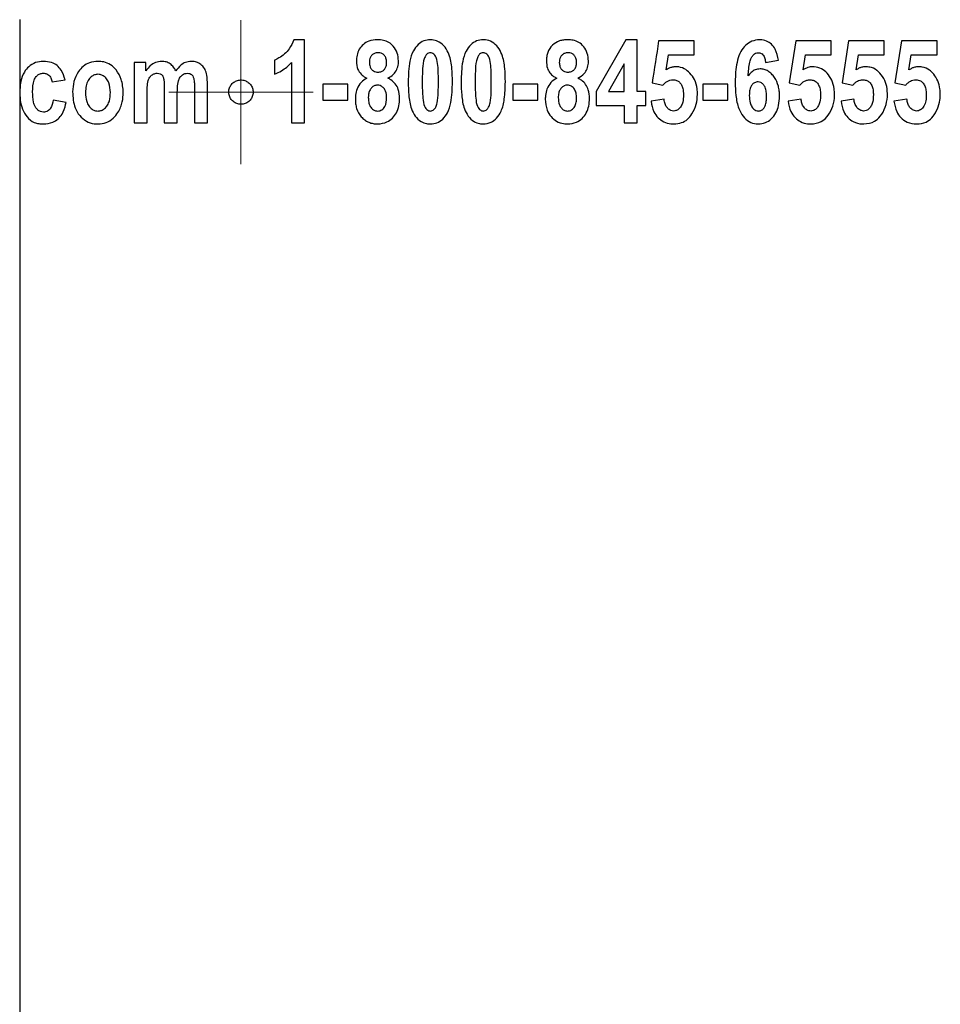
# Model space of a CAD drawing. Header units: millimetres. Extents: x 51 to 2966, y 67 to 3970.
# Tile 7 of 88: x 651 to 690, y 1628 to 1669. Entities that reach past the tile are written whole.
import ezdxf

# ---------------------------------------------------------------- set-up
doc = ezdxf.new("R2010")
doc.units = ezdxf.units.MM

# ---------------------------------------------------------------- blocks, each defined once
blk = doc.blocks.new('SW_CENTERMARKSYMBOL_0')
at = {"color": 0, "linetype": 'Continuous', "lineweight": 18}
for p, q in [((0, 2.5), (0, 3.008)), ((0, 0), (0, 2.5)), ((-2.5, 0), (-3.008, 0)), ((0, 0), (-2.5, 0)), ((0, 0), (0, -2.5)), ((0, 0), (2.5, 0)), ((2.5, 0), (3.008, 0)), ((0, -2.5), (0, -3.008))]:
    blk.add_line(p, q, dxfattribs=at)

msp = doc.modelspace()

# ---------------------------------------------------------------- linework, layer by layer
at = {"color": 7, "linetype": 'Continuous', "lineweight": 25}
for p, q in [((651.303, 1666.183), (651.303, 1668.903)), ((663.168, 1668.051), (662.724, 1668.051)), ((663.168, 1664.584), (663.168, 1668.051)), ((676.567, 1668.051), (675.326, 1665.888)), ((677.037, 1668.051), (676.567, 1668.051)), ((677.037, 1665.89), (677.037, 1668.051)), ((679.424, 1668.006), (677.938, 1668.006)), ((679.424, 1667.421), (679.424, 1668.006)), ((683.657, 1668.006), (683.386, 1666.25)), ((685.143, 1668.006), (683.657, 1668.006)), ((685.143, 1667.421), (685.143, 1668.006)), ((685.863, 1668.006), (685.593, 1666.25)), ((687.349, 1668.006), (685.863, 1668.006)), ((687.349, 1667.421), (687.349, 1668.006)), ((688.069, 1668.006), (687.799, 1666.25)), ((689.555, 1668.006), (688.069, 1668.006)), ((689.555, 1667.421), (689.555, 1668.006)), ((678.252, 1666.795), (678.348, 1667.421)), ((678.348, 1667.421), (679.424, 1667.421)), ((683.97, 1666.795), (684.067, 1667.421)), ((684.067, 1667.421), (685.143, 1667.421)), ((686.177, 1666.795), (686.273, 1667.421)), ((686.273, 1667.421), (687.349, 1667.421)), ((688.383, 1666.795), (688.48, 1667.421)), ((688.48, 1667.421), (689.555, 1667.421)), ((656.549, 1667.105), (656.054, 1667.105)), ((656.054, 1667.105), (656.054, 1664.584)), ((656.549, 1666.761), (656.549, 1667.105)), ((661.908, 1667.196), (661.908, 1666.61)), ((662.628, 1667.105), (662.628, 1664.584)), ((676.497, 1667.054), (675.841, 1665.89)), ((676.497, 1665.89), (676.497, 1667.054)), ((682.396, 1667.105), (682.936, 1667.196)), ((651.303, 1666.183), (651.281, 1665.838)), ((651.303, 1665.528), (651.303, 1666.183)), ((652.632, 1666.295), (653.172, 1666.385)), ((659.116, 1664.584), (659.116, 1666.189)), ((664.97, 1666.205), (663.934, 1666.205)), ((663.934, 1666.205), (663.934, 1665.529)), ((664.97, 1665.529), (664.97, 1666.205)), ((671.859, 1666.205), (671.859, 1665.529)), ((672.895, 1666.205), (671.859, 1666.205)), ((672.895, 1665.529), (672.895, 1666.205)), ((677.668, 1666.25), (678.117, 1666.16)), ((679.784, 1666.205), (679.784, 1665.529)), ((680.82, 1665.529), (680.82, 1666.205)), ((683.386, 1666.25), (683.835, 1666.16)), ((685.593, 1666.25), (686.042, 1666.16)), ((687.799, 1666.25), (688.248, 1666.16)), ((651.281, 1665.838), (651.303, 1665.528)), ((656.594, 1664.584), (656.594, 1665.811)), ((657.315, 1665.968), (657.315, 1664.584)), ((657.855, 1664.584), (657.855, 1665.797)), ((658.575, 1666.028), (658.575, 1664.584)), ((675.326, 1665.888), (675.326, 1665.304)), ((675.841, 1665.89), (676.497, 1665.89)), ((677.398, 1665.89), (677.037, 1665.89)), ((677.398, 1665.304), (677.398, 1665.89)), ((651.303, 1567.09), (651.303, 1665.528)), ((653.217, 1665.439), (652.677, 1665.529)), ((663.934, 1665.529), (664.97, 1665.529)), ((671.859, 1665.529), (672.895, 1665.529)), ((675.326, 1665.304), (676.497, 1665.304)), ((676.497, 1665.304), (676.497, 1664.584)), ((677.037, 1665.304), (677.398, 1665.304)), ((677.037, 1664.584), (677.037, 1665.304)), ((678.163, 1665.575), (677.623, 1665.484)), ((679.784, 1665.529), (680.82, 1665.529)), ((683.882, 1665.575), (683.341, 1665.484)), ((686.088, 1665.575), (685.548, 1665.484)), ((688.295, 1665.575), (687.754, 1665.484)), ((656.054, 1664.584), (656.594, 1664.584)), ((657.315, 1664.584), (657.855, 1664.584)), ((658.575, 1664.584), (659.116, 1664.584)), ((662.628, 1664.584), (663.168, 1664.584)), ((676.497, 1664.584), (677.037, 1664.584))]:
    msp.add_line(p, q, dxfattribs=at)
for points, knots in [([(662.724, 1668.051), (662.666, 1667.921), (662.528, 1667.614), (662.208, 1667.339), (661.972, 1667.226), (661.908, 1667.196)], [0, 0, 0, 0, 0.347794, 0.822511, 1, 1, 1, 1]), ([(666.21, 1668.051), (666.085, 1668.042), (665.874, 1668.025), (665.609, 1667.868), (665.436, 1667.662), (665.343, 1667.414), (665.334, 1667.243), (665.33, 1667.162)], [0, 0, 0, 0, 0.268767, 0.455634, 0.64271, 0.829265, 1, 1, 1, 1]), ([(667.086, 1667.166), (667.076, 1667.279), (667.057, 1667.505), (666.899, 1667.776), (666.691, 1667.953), (666.458, 1668.039), (666.294, 1668.047), (666.21, 1668.051)], [0, 0, 0, 0, 0.234703, 0.471369, 0.644086, 0.816499, 1, 1, 1, 1]), ([(668.413, 1668.051), (668.32, 1668.042), (668.134, 1668.025), (667.881, 1667.853), (667.666, 1667.565), (667.51, 1667.029), (667.499, 1666.59), (667.491, 1666.301)], [0, 0, 0, 0, 0.13003, 0.261398, 0.409666, 0.611773, 1, 1, 1, 1]), ([(669.337, 1666.294), (669.333, 1666.479), (669.324, 1666.867), (669.242, 1667.369), (669.043, 1667.749), (668.816, 1667.958), (668.588, 1668.043), (668.46, 1668.049), (668.413, 1668.051)], [0, 0, 0, 0, 0.247052, 0.518387, 0.668626, 0.819529, 0.934685, 1, 1, 1, 1]), ([(670.619, 1668.051), (670.525, 1668.042), (670.336, 1668.024), (670.081, 1667.848), (669.867, 1667.554), (669.716, 1667.02), (669.705, 1666.584), (669.698, 1666.301)], [0, 0, 0, 0, 0.1332857, 0.2679684, 0.4166237, 0.620475, 1, 1, 1, 1]), ([(671.544, 1666.294), (671.54, 1666.479), (671.531, 1666.868), (671.448, 1667.37), (671.249, 1667.75), (671.01, 1667.97), (670.779, 1668.045), (670.651, 1668.05), (670.619, 1668.051)], [0, 0, 0, 0, 0.245877, 0.516348, 0.666895, 0.818046, 0.955543, 1, 1, 1, 1]), ([(674.135, 1668.051), (674.079, 1668.05), (674.023, 1668.048), (673.912, 1668.032), (673.857, 1668.02), (673.695, 1667.965), (673.593, 1667.906), (673.423, 1667.742), (673.354, 1667.638), (673.293, 1667.467), (673.278, 1667.406), (673.259, 1667.285), (673.256, 1667.223), (673.255, 1667.162)], [0, 0, 0, 0, 0.125, 0.125, 0.25, 0.25, 0.5, 0.5, 0.75, 0.75, 0.875, 0.875, 1, 1, 1, 1]), ([(675.011, 1667.166), (675.002, 1667.274), (674.984, 1667.491), (674.832, 1667.767), (674.619, 1667.954), (674.377, 1668.04), (674.215, 1668.047), (674.135, 1668.051)], [0, 0, 0, 0, 0.218083, 0.437595, 0.638688, 0.822092, 1, 1, 1, 1]), ([(682.149, 1668.051), (682.039, 1668.04), (681.832, 1668.02), (681.56, 1667.829), (681.349, 1667.557), (681.175, 1667.073), (681.138, 1666.628), (681.135, 1666.317), (681.135, 1666.275)], [0, 0, 0, 0, 0.162713, 0.30811, 0.453003, 0.613684, 0.94785, 1, 1, 1, 1]), ([(682.936, 1667.196), (682.904, 1667.357), (682.853, 1667.613), (682.651, 1667.876), (682.435, 1668.014), (682.259, 1668.048), (682.161, 1668.051), (682.149, 1668.051)], [0, 0, 0, 0, 0.346732, 0.54836, 0.749679, 0.968637, 1, 1, 1, 1]), ([(666.235, 1667.511), (666.183, 1667.506), (666.091, 1667.497), (665.981, 1667.421), (665.91, 1667.327), (665.875, 1667.218), (665.872, 1667.145), (665.87, 1667.109)], [0, 0, 0, 0, 0.262315, 0.453823, 0.645561, 0.828087, 1, 1, 1, 1]), ([(666.591, 1667.109), (666.586, 1667.17), (666.579, 1667.272), (666.508, 1667.394), (666.42, 1667.469), (666.324, 1667.507), (666.261, 1667.51), (666.235, 1667.511)], [0, 0, 0, 0, 0.296214, 0.488768, 0.68143, 0.870625, 1, 1, 1, 1]), ([(668.414, 1667.511), (668.387, 1667.508), (668.331, 1667.501), (668.25, 1667.442), (668.176, 1667.333), (668.103, 1667.092), (668.082, 1666.735), (668.078, 1666.441), (668.077, 1666.294)], [0, 0, 0, 0, 0.063089, 0.126856, 0.219765, 0.353017, 0.67445, 1, 1, 1, 1]), ([(668.752, 1666.294), (668.751, 1666.408), (668.75, 1666.636), (668.73, 1666.977), (668.696, 1667.247), (668.605, 1667.41), (668.535, 1667.481), (668.465, 1667.508), (668.427, 1667.51), (668.414, 1667.511)], [0, 0, 0, 0, 0.249858, 0.499823, 0.751337, 0.831934, 0.913141, 0.970665, 1, 1, 1, 1]), ([(670.621, 1667.511), (670.593, 1667.508), (670.537, 1667.501), (670.455, 1667.44), (670.38, 1667.329), (670.309, 1667.087), (670.288, 1666.733), (670.285, 1666.441), (670.283, 1666.294)], [0, 0, 0, 0, 0.064796, 0.130297, 0.224972, 0.357971, 0.676949, 1, 1, 1, 1]), ([(670.958, 1666.294), (670.958, 1666.408), (670.956, 1666.636), (670.937, 1666.977), (670.902, 1667.247), (670.811, 1667.411), (670.74, 1667.482), (670.67, 1667.508), (670.633, 1667.51), (670.621, 1667.511)], [0, 0, 0, 0, 0.249202, 0.498491, 0.749377, 0.830901, 0.913035, 0.97214, 1, 1, 1, 1]), ([(674.16, 1667.511), (674.111, 1667.506), (674.023, 1667.499), (673.913, 1667.427), (673.839, 1667.334), (673.8, 1667.222), (673.797, 1667.146), (673.795, 1667.109)], [0, 0, 0, 0, 0.25489, 0.449395, 0.644278, 0.823775, 1, 1, 1, 1]), ([(674.516, 1667.109), (674.511, 1667.171), (674.504, 1667.272), (674.434, 1667.393), (674.346, 1667.468), (674.251, 1667.506), (674.187, 1667.509), (674.16, 1667.511)], [0, 0, 0, 0, 0.287968, 0.4776, 0.667044, 0.860828, 1, 1, 1, 1]), ([(681.675, 1666.541), (681.681, 1666.638), (681.693, 1666.831), (681.732, 1667.09), (681.795, 1667.298), (681.886, 1667.422), (681.983, 1667.493), (682.056, 1667.51), (682.094, 1667.511), (682.099, 1667.511)], [0, 0, 0, 0, 0.241395, 0.483162, 0.65455, 0.781873, 0.883946, 0.985979, 1, 1, 1, 1]), ([(682.099, 1667.511), (682.141, 1667.506), (682.212, 1667.499), (682.293, 1667.43), (682.354, 1667.33), (682.384, 1667.216), (682.393, 1667.132), (682.396, 1667.105)], [0, 0, 0, 0, 0.249861, 0.416331, 0.582026, 0.865722, 1, 1, 1, 1]), ([(652.266, 1667.151), (652.155, 1667.141), (651.933, 1667.123), (651.656, 1666.948), (651.438, 1666.68), (651.341, 1666.411), (651.311, 1666.23), (651.303, 1666.183)], [0, 0, 0, 0, 0.219321, 0.440953, 0.631759, 0.905294, 1, 1, 1, 1]), ([(653.172, 1666.385), (653.13, 1666.523), (653.062, 1666.745), (652.849, 1666.988), (652.587, 1667.128), (652.383, 1667.142), (652.266, 1667.151)], [0, 0, 0, 0, 0.330497, 0.530644, 0.731233, 1, 1, 1, 1]), ([(654.544, 1667.151), (654.426, 1667.139), (654.207, 1667.119), (653.924, 1666.955), (653.689, 1666.69), (653.519, 1666.321), (653.497, 1666.025), (653.487, 1665.88)], [0, 0, 0, 0, 0.191827, 0.355112, 0.518263, 0.764343, 1, 1, 1, 1]), ([(655.604, 1665.859), (655.588, 1666.042), (655.558, 1666.375), (655.343, 1666.767), (655.084, 1667.02), (654.81, 1667.136), (654.625, 1667.146), (654.544, 1667.151)], [0, 0, 0, 0, 0.292886, 0.534236, 0.701864, 0.870011, 1, 1, 1, 1]), ([(657.202, 1667.151), (657.117, 1667.142), (656.945, 1667.124), (656.714, 1666.978), (656.605, 1666.835), (656.549, 1666.761)], [0, 0, 0, 0, 0.323871, 0.649537, 1, 1, 1, 1]), ([(657.793, 1666.749), (657.765, 1666.806), (657.735, 1666.862), (657.659, 1666.962), (657.613, 1667.008), (657.51, 1667.081), (657.451, 1667.109), (657.33, 1667.143), (657.266, 1667.148), (657.202, 1667.151)], [0, 0, 0, 0, 0.25, 0.25, 0.5, 0.5, 0.75, 0.75, 1, 1, 1, 1]), ([(658.431, 1667.151), (658.353, 1667.142), (658.198, 1667.125), (657.971, 1666.979), (657.858, 1666.833), (657.793, 1666.749)], [0, 0, 0, 0, 0.297626, 0.596494, 1, 1, 1, 1]), ([(659.116, 1666.189), (659.113, 1666.316), (659.109, 1666.529), (659.031, 1666.806), (658.893, 1666.993), (658.715, 1667.109), (658.552, 1667.147), (658.459, 1667.15), (658.431, 1667.151)], [0, 0, 0, 0, 0.283339, 0.471277, 0.631146, 0.791483, 0.938655, 1, 1, 1, 1]), ([(661.908, 1666.61), (662.01, 1666.656), (662.194, 1666.738), (662.434, 1666.911), (662.563, 1667.04), (662.628, 1667.105)], [0, 0, 0, 0, 0.381544, 0.687737, 1, 1, 1, 1]), ([(665.33, 1667.162), (665.34, 1667.043), (665.357, 1666.844), (665.513, 1666.612), (665.655, 1666.504), (665.743, 1666.459), (665.763, 1666.448)], [0, 0, 0, 0, 0.393511, 0.658149, 0.921867, 1, 1, 1, 1]), ([(665.87, 1667.109), (665.874, 1667.048), (665.88, 1666.947), (665.948, 1666.823), (666.035, 1666.746), (666.133, 1666.705), (666.2, 1666.702), (666.228, 1666.7)], [0, 0, 0, 0, 0.293074, 0.481056, 0.669094, 0.860757, 1, 1, 1, 1]), ([(666.228, 1666.7), (666.28, 1666.705), (666.372, 1666.714), (666.482, 1666.79), (666.557, 1666.892), (666.587, 1667.006), (666.59, 1667.081), (666.591, 1667.109)], [0, 0, 0, 0, 0.260597, 0.449535, 0.638717, 0.865928, 1, 1, 1, 1]), ([(666.647, 1666.448), (666.728, 1666.497), (666.878, 1666.587), (667.025, 1666.806), (667.081, 1667.004), (667.085, 1667.126), (667.086, 1667.166)], [0, 0, 0, 0, 0.321233, 0.593511, 0.866089, 1, 1, 1, 1]), ([(673.255, 1667.162), (673.262, 1667.062), (673.275, 1666.886), (673.395, 1666.666), (673.537, 1666.529), (673.644, 1666.472), (673.688, 1666.448)], [0, 0, 0, 0, 0.324487, 0.573543, 0.82186, 1, 1, 1, 1]), ([(673.795, 1667.109), (673.799, 1667.047), (673.806, 1666.946), (673.872, 1666.823), (673.958, 1666.747), (674.056, 1666.705), (674.123, 1666.702), (674.153, 1666.7)], [0, 0, 0, 0, 0.285094, 0.469641, 0.653962, 0.84909, 1, 1, 1, 1]), ([(674.153, 1666.7), (674.202, 1666.705), (674.29, 1666.713), (674.401, 1666.785), (674.478, 1666.885), (674.512, 1667.001), (674.515, 1667.077), (674.516, 1667.109)], [0, 0, 0, 0, 0.253039, 0.447265, 0.642102, 0.85237, 1, 1, 1, 1]), ([(674.572, 1666.448), (674.665, 1666.506), (674.822, 1666.603), (674.964, 1666.839), (675.007, 1667.026), (675.01, 1667.136), (675.011, 1667.166)], [0, 0, 0, 0, 0.378846, 0.639494, 0.900296, 1, 1, 1, 1]), ([(651.821, 1665.881), (651.824, 1666.05), (651.829, 1666.274), (651.957, 1666.512), (652.065, 1666.61), (652.173, 1666.651), (652.241, 1666.654), (652.264, 1666.655)], [0, 0, 0, 0, 0.497851, 0.662019, 0.796289, 0.931368, 1, 1, 1, 1]), ([(652.264, 1666.655), (652.314, 1666.651), (652.399, 1666.645), (652.503, 1666.581), (652.581, 1666.482), (652.616, 1666.38), (652.629, 1666.31), (652.632, 1666.295)], [0, 0, 0, 0, 0.262484, 0.443466, 0.624239, 0.916846, 1, 1, 1, 1]), ([(654.543, 1666.61), (654.493, 1666.605), (654.393, 1666.596), (654.248, 1666.503), (654.119, 1666.349), (654.038, 1666.114), (654.031, 1665.939), (654.028, 1665.845)], [0, 0, 0, 0, 0.14489, 0.290478, 0.488765, 0.724946, 1, 1, 1, 1]), ([(655.063, 1665.85), (655.056, 1665.988), (655.045, 1666.192), (654.914, 1666.427), (654.785, 1666.547), (654.652, 1666.604), (654.575, 1666.608), (654.543, 1666.61)], [0, 0, 0, 0, 0.399217, 0.586658, 0.774511, 0.90766, 1, 1, 1, 1]), ([(656.594, 1665.811), (656.595, 1665.9), (656.598, 1666.081), (656.621, 1666.314), (656.702, 1666.492), (656.806, 1666.595), (656.92, 1666.649), (656.992, 1666.653), (657.021, 1666.655)], [0, 0, 0, 0, 0.252275, 0.513118, 0.653258, 0.794452, 0.918476, 1, 1, 1, 1]), ([(657.021, 1666.655), (657.061, 1666.652), (657.126, 1666.648), (657.203, 1666.601), (657.245, 1666.55), (657.261, 1666.513), (657.268, 1666.498)], [0, 0, 0, 0, 0.379703, 0.611132, 0.842946, 1, 1, 1, 1]), ([(657.855, 1665.797), (657.857, 1665.886), (657.86, 1666.066), (657.89, 1666.301), (657.961, 1666.483), (658.056, 1666.586), (658.164, 1666.646), (658.238, 1666.652), (658.276, 1666.655)], [0, 0, 0, 0, 0.251232, 0.506431, 0.661174, 0.790885, 0.894565, 1, 1, 1, 1]), ([(658.276, 1666.655), (658.313, 1666.653), (658.377, 1666.648), (658.454, 1666.602), (658.512, 1666.534), (658.553, 1666.408), (658.572, 1666.234), (658.574, 1666.097), (658.575, 1666.028)], [0, 0, 0, 0, 0.141881, 0.239939, 0.337881, 0.477175, 0.736253, 1, 1, 1, 1]), ([(678.646, 1666.925), (678.599, 1666.922), (678.508, 1666.916), (678.374, 1666.869), (678.293, 1666.819), (678.252, 1666.795)], [0, 0, 0, 0, 0.338945, 0.66461, 1, 1, 1, 1]), ([(679.247, 1666.659), (679.169, 1666.729), (679.008, 1666.872), (678.784, 1666.922), (678.663, 1666.925), (678.646, 1666.925)], [0, 0, 0, 0, 0.449078, 0.9231, 1, 1, 1, 1]), ([(679.559, 1665.765), (679.556, 1665.846), (679.547, 1666.062), (679.458, 1666.387), (679.314, 1666.573), (679.247, 1666.659)], [0, 0, 0, 0, 0.244334, 0.651356, 1, 1, 1, 1]), ([(682.169, 1666.835), (682.102, 1666.829), (681.969, 1666.816), (681.797, 1666.701), (681.714, 1666.591), (681.675, 1666.541)], [0, 0, 0, 0, 0.351977, 0.703082, 1, 1, 1, 1]), ([(682.981, 1665.705), (682.98, 1665.775), (682.978, 1665.845), (682.962, 1665.983), (682.95, 1666.051), (682.9, 1666.253), (682.845, 1666.377), (682.733, 1666.536), (682.692, 1666.585), (682.603, 1666.672), (682.555, 1666.711), (682.452, 1666.772), (682.398, 1666.796), (682.285, 1666.829), (682.227, 1666.833), (682.169, 1666.835)], [0, 0, 0, 0, 0.125, 0.125, 0.25, 0.25, 0.5, 0.5, 0.625, 0.625, 0.75, 0.75, 0.875, 0.875, 1, 1, 1, 1]), ([(684.364, 1666.925), (684.33, 1666.924), (684.296, 1666.922), (684.229, 1666.911), (684.195, 1666.902), (684.096, 1666.868), (684.032, 1666.833), (683.97, 1666.795)], [0, 0, 0, 0, 0.25, 0.25, 0.5, 0.5, 1, 1, 1, 1]), ([(684.966, 1666.659), (684.892, 1666.725), (684.733, 1666.869), (684.512, 1666.922), (684.385, 1666.925), (684.364, 1666.925)], [0, 0, 0, 0, 0.416423, 0.906858, 1, 1, 1, 1]), ([(685.278, 1665.765), (685.274, 1665.846), (685.266, 1666.054), (685.178, 1666.382), (685.037, 1666.566), (684.966, 1666.659)], [0, 0, 0, 0, 0.240048, 0.615191, 1, 1, 1, 1]), ([(686.571, 1666.925), (686.517, 1666.921), (686.423, 1666.914), (686.291, 1666.864), (686.215, 1666.818), (686.177, 1666.795)], [0, 0, 0, 0, 0.3923, 0.693105, 1, 1, 1, 1]), ([(687.172, 1666.659), (687.13, 1666.7), (687.004, 1666.822), (686.793, 1666.912), (686.629, 1666.922), (686.571, 1666.925)], [0, 0, 0, 0, 0.246509, 0.7301711, 1, 1, 1, 1]), ([(687.484, 1665.765), (687.481, 1665.846), (687.473, 1666.05), (687.385, 1666.38), (687.246, 1666.563), (687.172, 1666.659)], [0, 0, 0, 0, 0.237805, 0.598238, 1, 1, 1, 1]), ([(688.777, 1666.925), (688.725, 1666.921), (688.632, 1666.914), (688.5, 1666.865), (688.422, 1666.818), (688.383, 1666.795)], [0, 0, 0, 0, 0.38243, 0.688222, 1, 1, 1, 1]), ([(689.379, 1666.659), (689.335, 1666.702), (689.203, 1666.827), (688.992, 1666.914), (688.831, 1666.922), (688.777, 1666.925)], [0, 0, 0, 0, 0.25249, 0.752652, 1, 1, 1, 1]), ([(689.69, 1665.765), (689.687, 1665.846), (689.68, 1666.046), (689.596, 1666.352), (689.472, 1666.553), (689.392, 1666.645), (689.379, 1666.659)], [0, 0, 0, 0, 0.23487, 0.578724, 0.931979, 1, 1, 1, 1]), ([(657.268, 1666.498), (657.279, 1666.455), (657.3, 1666.368), (657.312, 1666.19), (657.314, 1666.056), (657.315, 1665.968)], [0, 0, 0, 0, 0.251529, 0.501937, 1, 1, 1, 1]), ([(661.02, 1665.867), (661.014, 1665.924), (661.003, 1666.037), (660.917, 1666.188), (660.79, 1666.304), (660.629, 1666.372), (660.454, 1666.382), (660.284, 1666.333), (660.142, 1666.23), (660.043, 1666.086), (659.997, 1665.919), (660.008, 1665.748), (660.075, 1665.59), (660.19, 1665.462), (660.342, 1665.378), (660.515, 1665.349), (660.688, 1665.38), (660.841, 1665.468), (660.955, 1665.6), (661.012, 1665.742), (661.018, 1665.833), (661.02, 1665.867)], [0, 0, 0, 0, 0.052958, 0.1059, 0.159391, 0.213715, 0.26857, 0.323407, 0.377713, 0.431254, 0.484143, 0.53674, 0.589486, 0.642749, 0.696711, 0.751286, 0.806136, 0.860759, 0.914711, 0.967839, 1, 1, 1, 1]), ([(665.763, 1666.448), (665.678, 1666.394), (665.506, 1666.286), (665.35, 1666.022), (665.291, 1665.777), (665.286, 1665.632), (665.285, 1665.579)], [0, 0, 0, 0, 0.291119, 0.58474, 0.849215, 1, 1, 1, 1]), ([(666.206, 1666.16), (666.16, 1666.155), (666.069, 1666.144), (665.955, 1666.052), (665.873, 1665.929), (665.83, 1665.786), (665.827, 1665.689), (665.825, 1665.643)], [0, 0, 0, 0, 0.197635, 0.38908, 0.59823, 0.810897, 1, 1, 1, 1]), ([(666.591, 1665.639), (666.585, 1665.73), (666.575, 1665.871), (666.479, 1666.034), (666.377, 1666.122), (666.279, 1666.156), (666.225, 1666.159), (666.206, 1666.16)], [0, 0, 0, 0, 0.367716, 0.568, 0.768751, 0.92237, 1, 1, 1, 1]), ([(667.131, 1665.6), (667.122, 1665.729), (667.108, 1665.947), (666.964, 1666.218), (666.801, 1666.367), (666.687, 1666.427), (666.647, 1666.448)], [0, 0, 0, 0, 0.366062, 0.616633, 0.867321, 1, 1, 1, 1]), ([(667.491, 1666.301), (667.495, 1666.115), (667.503, 1665.734), (667.582, 1665.24), (667.77, 1664.857), (667.997, 1664.64), (668.23, 1664.548), (668.363, 1664.542), (668.416, 1664.539)], [0, 0, 0, 0, 0.247587, 0.50659, 0.659748, 0.81357, 0.926935, 1, 1, 1, 1]), ([(668.077, 1666.294), (668.077, 1666.18), (668.078, 1665.952), (668.099, 1665.613), (668.133, 1665.343), (668.225, 1665.181), (668.294, 1665.11), (668.364, 1665.082), (668.401, 1665.08), (668.414, 1665.079)], [0, 0, 0, 0, 0.249745, 0.499608, 0.751055, 0.831952, 0.913798, 0.968898, 1, 1, 1, 1]), ([(668.414, 1665.079), (668.442, 1665.082), (668.498, 1665.089), (668.579, 1665.147), (668.653, 1665.256), (668.726, 1665.496), (668.746, 1665.853), (668.75, 1666.146), (668.752, 1666.294)], [0, 0, 0, 0, 0.063643, 0.127859, 0.219042, 0.353656, 0.674689, 1, 1, 1, 1]), ([(668.416, 1664.539), (668.509, 1664.548), (668.696, 1664.566), (668.95, 1664.739), (669.164, 1665.028), (669.319, 1665.565), (669.33, 1666.005), (669.337, 1666.294)], [0, 0, 0, 0, 0.13055, 0.262416, 0.411108, 0.613179, 1, 1, 1, 1]), ([(669.698, 1666.301), (669.702, 1666.115), (669.71, 1665.735), (669.789, 1665.24), (669.976, 1664.858), (670.203, 1664.64), (670.436, 1664.548), (670.57, 1664.542), (670.622, 1664.539)], [0, 0, 0, 0, 0.246397, 0.503912, 0.656943, 0.810566, 0.926191, 1, 1, 1, 1]), ([(670.283, 1666.294), (670.284, 1666.18), (670.285, 1665.952), (670.306, 1665.613), (670.34, 1665.343), (670.432, 1665.18), (670.501, 1665.109), (670.571, 1665.082), (670.608, 1665.08), (670.621, 1665.079)], [0, 0, 0, 0, 0.2491, 0.498303, 0.749131, 0.830924, 0.913676, 0.970253, 1, 1, 1, 1]), ([(670.621, 1665.079), (670.649, 1665.082), (670.705, 1665.089), (670.787, 1665.149), (670.861, 1665.259), (670.932, 1665.499), (670.953, 1665.854), (670.957, 1666.146), (670.958, 1666.294)], [0, 0, 0, 0, 0.0652836, 0.1311462, 0.2230956, 0.3567331, 0.6762155, 1, 1, 1, 1]), ([(670.622, 1664.539), (670.734, 1664.552), (670.941, 1664.576), (671.2, 1664.785), (671.411, 1665.113), (671.527, 1665.64), (671.538, 1666.054), (671.544, 1666.294)], [0, 0, 0, 0, 0.157163, 0.29226, 0.445503, 0.679126, 1, 1, 1, 1]), ([(673.688, 1666.448), (673.602, 1666.394), (673.429, 1666.285), (673.272, 1666.015), (673.215, 1665.77), (673.211, 1665.628), (673.21, 1665.579)], [0, 0, 0, 0, 0.299636, 0.602434, 0.86066, 1, 1, 1, 1]), ([(674.132, 1666.16), (674.088, 1666.155), (674.005, 1666.147), (673.899, 1666.07), (673.818, 1665.965), (673.759, 1665.82), (673.753, 1665.707), (673.75, 1665.643)], [0, 0, 0, 0, 0.192882, 0.368501, 0.542961, 0.744581, 1, 1, 1, 1]), ([(674.516, 1665.639), (674.514, 1665.702), (674.51, 1665.764), (674.482, 1665.885), (674.458, 1665.944), (674.39, 1666.044), (674.347, 1666.086), (674.271, 1666.131), (674.245, 1666.143), (674.189, 1666.157), (674.16, 1666.158), (674.132, 1666.16)], [0, 0, 0, 0, 0.25, 0.25, 0.5, 0.5, 0.75, 0.75, 0.875, 0.875, 1, 1, 1, 1]), ([(675.056, 1665.6), (675.048, 1665.724), (675.034, 1665.935), (674.902, 1666.198), (674.742, 1666.357), (674.622, 1666.422), (674.572, 1666.448)], [0, 0, 0, 0, 0.342888, 0.585392, 0.827956, 1, 1, 1, 1]), ([(678.117, 1666.16), (678.172, 1666.217), (678.26, 1666.306), (678.413, 1666.374), (678.499, 1666.381), (678.544, 1666.385)], [0, 0, 0, 0, 0.458437, 0.721079, 1, 1, 1, 1]), ([(678.544, 1666.385), (678.593, 1666.38), (678.688, 1666.371), (678.809, 1666.289), (678.899, 1666.172), (678.964, 1665.989), (678.97, 1665.844), (678.974, 1665.752)], [0, 0, 0, 0, 0.18686, 0.356015, 0.524728, 0.698364, 1, 1, 1, 1]), ([(681.135, 1666.275), (681.139, 1666.09), (681.149, 1665.72), (681.244, 1665.226), (681.448, 1664.852), (681.703, 1664.618), (681.937, 1664.544), (682.067, 1664.54), (682.094, 1664.539)], [0, 0, 0, 0, 0.235929, 0.473367, 0.636883, 0.800502, 0.957934, 1, 1, 1, 1]), ([(682.078, 1666.295), (682.032, 1666.289), (681.942, 1666.276), (681.836, 1666.18), (681.758, 1666.044), (681.725, 1665.886), (681.722, 1665.774), (681.72, 1665.726)], [0, 0, 0, 0, 0.210055, 0.403508, 0.575158, 0.820745, 1, 1, 1, 1]), ([(682.441, 1665.67), (682.439, 1665.738), (682.435, 1665.875), (682.394, 1666.057), (682.311, 1666.19), (682.212, 1666.273), (682.128, 1666.292), (682.084, 1666.295), (682.078, 1666.295)], [0, 0, 0, 0, 0.237818, 0.477204, 0.645784, 0.814521, 0.977197, 1, 1, 1, 1]), ([(683.835, 1666.16), (683.867, 1666.194), (683.949, 1666.283), (684.097, 1666.37), (684.213, 1666.381), (684.262, 1666.385)], [0, 0, 0, 0, 0.260925, 0.68634, 1, 1, 1, 1]), ([(684.262, 1666.385), (684.321, 1666.378), (684.434, 1666.365), (684.569, 1666.251), (684.658, 1666.084), (684.688, 1665.911), (684.691, 1665.795), (684.692, 1665.752)], [0, 0, 0, 0, 0.230067, 0.446406, 0.630165, 0.863736, 1, 1, 1, 1]), ([(686.042, 1666.16), (686.074, 1666.195), (686.158, 1666.286), (686.307, 1666.371), (686.422, 1666.381), (686.469, 1666.385)], [0, 0, 0, 0, 0.264114, 0.697293, 1, 1, 1, 1]), ([(686.469, 1666.385), (686.53, 1666.378), (686.637, 1666.365), (686.768, 1666.256), (686.857, 1666.105), (686.894, 1665.927), (686.897, 1665.805), (686.899, 1665.752)], [0, 0, 0, 0, 0.246489, 0.433009, 0.620419, 0.834403, 1, 1, 1, 1]), ([(688.248, 1666.16), (688.281, 1666.195), (688.369, 1666.29), (688.518, 1666.372), (688.631, 1666.381), (688.675, 1666.385)], [0, 0, 0, 0, 0.268074, 0.711802, 1, 1, 1, 1]), ([(688.675, 1666.385), (688.74, 1666.377), (688.85, 1666.363), (688.983, 1666.247), (689.068, 1666.091), (689.101, 1665.915), (689.104, 1665.799), (689.105, 1665.752)], [0, 0, 0, 0, 0.266584, 0.45545, 0.645573, 0.857511, 1, 1, 1, 1]), ([(652.278, 1665.034), (652.233, 1665.038), (652.143, 1665.046), (652.021, 1665.123), (651.914, 1665.258), (651.83, 1665.519), (651.825, 1665.737), (651.821, 1665.881)], [0, 0, 0, 0, 0.123518, 0.248306, 0.391416, 0.597883, 1, 1, 1, 1]), ([(653.487, 1665.88), (653.502, 1665.65), (653.524, 1665.295), (653.768, 1664.879), (654.048, 1664.641), (654.33, 1664.547), (654.496, 1664.541), (654.547, 1664.539)], [0, 0, 0, 0, 0.355101, 0.54699, 0.739291, 0.920218, 1, 1, 1, 1]), ([(654.028, 1665.845), (654.033, 1665.72), (654.042, 1665.528), (654.154, 1665.29), (654.285, 1665.157), (654.426, 1665.088), (654.512, 1665.082), (654.55, 1665.079)], [0, 0, 0, 0, 0.357794, 0.553769, 0.750703, 0.889929, 1, 1, 1, 1]), ([(654.547, 1664.539), (654.662, 1664.551), (654.893, 1664.574), (655.186, 1664.76), (655.425, 1665.06), (655.58, 1665.436), (655.596, 1665.728), (655.604, 1665.859)], [0, 0, 0, 0, 0.182794, 0.367042, 0.534988, 0.791358, 1, 1, 1, 1]), ([(654.55, 1665.079), (654.6, 1665.084), (654.698, 1665.093), (654.84, 1665.183), (654.958, 1665.322), (655.049, 1665.554), (655.058, 1665.734), (655.063, 1665.85)], [0, 0, 0, 0, 0.142756, 0.28621, 0.475766, 0.665906, 1, 1, 1, 1]), ([(678.974, 1665.752), (678.97, 1665.65), (678.964, 1665.487), (678.886, 1665.277), (678.782, 1665.154), (678.668, 1665.088), (678.596, 1665.082), (678.563, 1665.079)], [0, 0, 0, 0, 0.33271, 0.530656, 0.729939, 0.877727, 1, 1, 1, 1]), ([(678.574, 1664.539), (678.684, 1664.548), (678.884, 1664.564), (679.15, 1664.719), (679.364, 1664.988), (679.527, 1665.344), (679.549, 1665.631), (679.559, 1665.765)], [0, 0, 0, 0, 0.203988, 0.37065, 0.537276, 0.784995, 1, 1, 1, 1]), ([(681.72, 1665.726), (681.725, 1665.622), (681.733, 1665.454), (681.824, 1665.248), (681.93, 1665.132), (682.031, 1665.084), (682.085, 1665.08), (682.103, 1665.079)], [0, 0, 0, 0, 0.349953, 0.563987, 0.778597, 0.927655, 1, 1, 1, 1]), ([(682.094, 1664.539), (682.195, 1664.548), (682.39, 1664.567), (682.647, 1664.74), (682.842, 1664.99), (682.963, 1665.326), (682.975, 1665.572), (682.981, 1665.705)], [0, 0, 0, 0, 0.205358, 0.395691, 0.585601, 0.775516, 1, 1, 1, 1]), ([(684.692, 1665.752), (684.689, 1665.656), (684.683, 1665.5), (684.614, 1665.296), (684.513, 1665.164), (684.395, 1665.089), (684.315, 1665.082), (684.282, 1665.079)], [0, 0, 0, 0, 0.301513, 0.492769, 0.685204, 0.867755, 1, 1, 1, 1]), ([(684.293, 1664.539), (684.441, 1664.554), (684.682, 1664.578), (684.984, 1664.835), (685.179, 1665.174), (685.27, 1665.512), (685.276, 1665.714), (685.278, 1665.765)], [0, 0, 0, 0, 0.283529, 0.462617, 0.686307, 0.921219, 1, 1, 1, 1]), ([(686.899, 1665.752), (686.895, 1665.659), (686.89, 1665.507), (686.825, 1665.305), (686.728, 1665.173), (686.61, 1665.091), (686.526, 1665.083), (686.488, 1665.079)], [0, 0, 0, 0, 0.2872467, 0.4745615, 0.662998, 0.8463411, 1, 1, 1, 1]), ([(686.499, 1664.539), (686.655, 1664.555), (686.906, 1664.582), (687.215, 1664.866), (687.408, 1665.222), (687.48, 1665.555), (687.483, 1665.734), (687.484, 1665.765)], [0, 0, 0, 0, 0.304265, 0.489807, 0.727553, 0.952065, 1, 1, 1, 1]), ([(689.105, 1665.752), (689.104, 1665.67), (689.1, 1665.588), (689.072, 1665.428), (689.047, 1665.35), (688.972, 1665.22), (688.924, 1665.167), (688.842, 1665.114), (688.813, 1665.1), (688.755, 1665.084), (688.725, 1665.08), (688.695, 1665.079)], [0, 0, 0, 0, 0.25, 0.25, 0.5, 0.5, 0.75, 0.75, 0.875, 0.875, 1, 1, 1, 1]), ([(688.705, 1664.539), (688.838, 1664.551), (689.064, 1664.572), (689.348, 1664.782), (689.54, 1665.076), (689.67, 1665.414), (689.684, 1665.66), (689.69, 1665.765)], [0, 0, 0, 0, 0.267555, 0.452818, 0.63784, 0.84452, 1, 1, 1, 1]), ([(651.303, 1665.528), (651.322, 1665.402), (651.353, 1665.28), (651.447, 1665.045), (651.507, 1664.93), (651.668, 1664.733), (651.772, 1664.654), (651.951, 1664.582), (652.013, 1664.565), (652.139, 1664.543), (652.204, 1664.54), (652.268, 1664.539)], [0, 0, 0, 0, 0.25, 0.25, 0.5, 0.5, 0.75, 0.75, 0.875, 0.875, 1, 1, 1, 1]), ([(652.268, 1664.539), (652.402, 1664.55), (652.626, 1664.569), (652.893, 1664.739), (653.091, 1664.991), (653.177, 1665.242), (653.211, 1665.41), (653.217, 1665.439)], [0, 0, 0, 0, 0.276795, 0.459559, 0.641935, 0.937073, 1, 1, 1, 1]), ([(652.677, 1665.529), (652.657, 1665.414), (652.635, 1665.296), (652.542, 1665.145), (652.498, 1665.102), (652.421, 1665.061), (652.393, 1665.05), (652.336, 1665.037), (652.307, 1665.036), (652.278, 1665.034)], [0, 0, 0, 0, 0.5, 0.5, 0.75, 0.75, 0.875, 0.875, 1, 1, 1, 1]), ([(665.285, 1665.579), (665.286, 1665.512), (665.289, 1665.445), (665.307, 1665.315), (665.32, 1665.25), (665.378, 1665.06), (665.443, 1664.942), (665.574, 1664.793), (665.622, 1664.748), (665.727, 1664.671), (665.784, 1664.638), (665.902, 1664.586), (665.964, 1664.568), (666.091, 1664.544), (666.156, 1664.54), (666.221, 1664.539)], [0, 0, 0, 0, 0.125, 0.125, 0.25, 0.25, 0.5, 0.5, 0.625, 0.625, 0.75, 0.75, 0.875, 0.875, 1, 1, 1, 1]), ([(665.825, 1665.643), (665.827, 1665.579), (665.83, 1665.515), (665.855, 1665.39), (665.876, 1665.328), (665.941, 1665.218), (665.984, 1665.169), (666.062, 1665.116), (666.091, 1665.101), (666.15, 1665.084), (666.182, 1665.081), (666.213, 1665.079)], [0, 0, 0, 0, 0.25, 0.25, 0.5, 0.5, 0.75, 0.75, 0.875, 0.875, 1, 1, 1, 1]), ([(666.213, 1665.079), (666.244, 1665.081), (666.275, 1665.083), (666.333, 1665.1), (666.362, 1665.114), (666.44, 1665.164), (666.484, 1665.212), (666.576, 1665.38), (666.59, 1665.511), (666.591, 1665.639)], [0, 0, 0, 0, 0.125, 0.125, 0.25, 0.25, 0.5, 0.5, 1, 1, 1, 1]), ([(666.221, 1664.539), (666.352, 1664.554), (666.576, 1664.58), (666.843, 1664.77), (667.013, 1665.008), (667.115, 1665.294), (667.126, 1665.498), (667.131, 1665.6)], [0, 0, 0, 0, 0.2562097, 0.4353972, 0.6144085, 0.8083957, 1, 1, 1, 1]), ([(673.21, 1665.579), (673.223, 1665.418), (673.244, 1665.149), (673.44, 1664.835), (673.679, 1664.636), (673.929, 1664.548), (674.089, 1664.541), (674.146, 1664.539)], [0, 0, 0, 0, 0.289705, 0.484569, 0.678974, 0.885761, 1, 1, 1, 1]), ([(673.75, 1665.643), (673.757, 1665.538), (673.767, 1665.378), (673.874, 1665.203), (673.99, 1665.099), (674.088, 1665.086), (674.139, 1665.079)], [0, 0, 0, 0, 0.393969, 0.592886, 0.792037, 1, 1, 1, 1]), ([(674.139, 1665.079), (674.168, 1665.081), (674.198, 1665.083), (674.255, 1665.098), (674.283, 1665.111), (674.36, 1665.16), (674.404, 1665.207), (674.468, 1665.318), (674.487, 1665.38), (674.512, 1665.509), (674.515, 1665.574), (674.516, 1665.639)], [0, 0, 0, 0, 0.125, 0.125, 0.25, 0.25, 0.5, 0.5, 0.75, 0.75, 1, 1, 1, 1]), ([(674.146, 1664.539), (674.269, 1664.552), (674.485, 1664.575), (674.755, 1664.755), (674.932, 1664.995), (675.039, 1665.287), (675.05, 1665.494), (675.056, 1665.6)], [0, 0, 0, 0, 0.248691, 0.43355, 0.618611, 0.806727, 1, 1, 1, 1]), ([(677.623, 1665.484), (677.651, 1665.334), (677.699, 1665.077), (677.907, 1664.787), (678.154, 1664.611), (678.388, 1664.544), (678.532, 1664.54), (678.574, 1664.539)], [0, 0, 0, 0, 0.285313, 0.48784, 0.68973, 0.908737, 1, 1, 1, 1]), ([(678.563, 1665.079), (678.523, 1665.084), (678.437, 1665.094), (678.325, 1665.179), (678.23, 1665.301), (678.18, 1665.441), (678.168, 1665.536), (678.163, 1665.575)], [0, 0, 0, 0, 0.184701, 0.399159, 0.609938, 0.844521, 1, 1, 1, 1]), ([(682.103, 1665.079), (682.147, 1665.085), (682.23, 1665.095), (682.328, 1665.185), (682.403, 1665.315), (682.436, 1665.484), (682.439, 1665.61), (682.441, 1665.67)], [0, 0, 0, 0, 0.194702, 0.370067, 0.528872, 0.773869, 1, 1, 1, 1]), ([(683.341, 1665.484), (683.37, 1665.335), (683.419, 1665.076), (683.623, 1664.791), (683.866, 1664.615), (684.099, 1664.545), (684.247, 1664.54), (684.293, 1664.539)], [0, 0, 0, 0, 0.272742, 0.471505, 0.669246, 0.896618, 1, 1, 1, 1]), ([(684.282, 1665.079), (684.231, 1665.087), (684.133, 1665.102), (684.01, 1665.213), (683.922, 1665.357), (683.892, 1665.489), (683.884, 1665.56), (683.882, 1665.575)], [0, 0, 0, 0, 0.24544, 0.4747, 0.718259, 0.943369, 1, 1, 1, 1]), ([(685.548, 1665.484), (685.576, 1665.335), (685.626, 1665.075), (685.828, 1664.793), (686.089, 1664.602), (686.325, 1664.542), (686.475, 1664.539), (686.499, 1664.539)], [0, 0, 0, 0, 0.266717, 0.463297, 0.658707, 0.944664, 1, 1, 1, 1]), ([(686.488, 1665.079), (686.435, 1665.088), (686.333, 1665.105), (686.206, 1665.224), (686.116, 1665.382), (686.097, 1665.511), (686.088, 1665.575)], [0, 0, 0, 0, 0.263929, 0.504345, 0.757103, 1, 1, 1, 1]), ([(687.754, 1665.484), (687.783, 1665.335), (687.833, 1665.074), (688.046, 1664.778), (688.335, 1664.574), (688.572, 1664.552), (688.705, 1664.539)], [0, 0, 0, 0, 0.259721, 0.453442, 0.690849, 1, 1, 1, 1]), ([(688.695, 1665.079), (688.638, 1665.089), (688.531, 1665.109), (688.407, 1665.232), (688.322, 1665.388), (688.304, 1665.51), (688.295, 1665.575)], [0, 0, 0, 0, 0.287684, 0.541561, 0.758421, 1, 1, 1, 1])]:
    msp.add_open_spline(points, degree=3, knots=knots, dxfattribs=at)
for points in [[(677.938, 1668.006), (677.848, 1667.421), (677.758, 1666.835), (677.668, 1666.25)], [(680.82, 1666.205), (680.477, 1666.205), (680.132, 1666.205), (679.784, 1666.205)]]:
    msp.add_open_spline(points, degree=3, dxfattribs=at)

# ---------------------------------------------------------------- block references
at = {"color": 7, "linetype": 'Continuous', "lineweight": 18}
msp.add_blockref('SW_CENTERMARKSYMBOL_0', (660.512, 1665.867), dxfattribs=at)

doc.saveas('drawing.dxf')
